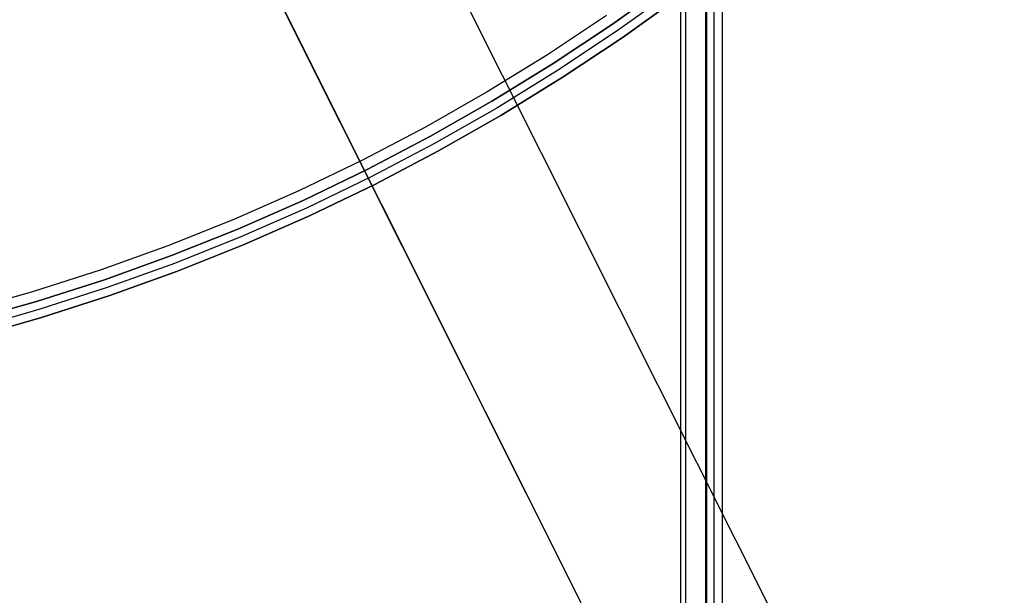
# Model space of a CAD drawing. Header units: millimetres. Extents: x 7986 to 9191, y -11326 to -10283.
# Tile 51 of 256: x 8616 to 8663, y -10774 to -10747. Entities that reach past the tile are written whole.
import ezdxf

# ---------------------------------------------------------------- set-up
doc = ezdxf.new("R2010")
doc.units = ezdxf.units.MM
doc.layers.add('BLANCO METALICO', color=7, linetype='Continuous', true_color=0xededed)
doc.layers.add('color', color=7, linetype='Continuous')
doc.layers.add('luz', color=7, linetype='Continuous')

msp = doc.modelspace()

# ---------------------------------------------------------------- linework, layer by layer
at = {"color": 7, "true_color": 0xffffff}
for p, q in [((8647.792, -11325.811, 21.456), (8647.792, -10695.811, 21.456)), ((8648.017, -10695.811, 21.43), (8648.017, -11325.811, 21.43)), ((8648.992, -11325.811, 22.205), (8648.992, -10695.811, 22.205)), ((8649.03, -11325.811, 26.815), (8649.03, -10695.811, 26.815)), ((8649.385, -11325.811, 23.91), (8649.385, -10695.811, 23.91)), ((8649.771, -10695.811, 26.444), (8649.771, -11325.811, 26.444)), ((8649.779, -11325.811, 25.615), (8649.779, -10695.811, 25.615))]:
    msp.add_line(p, q, dxfattribs=at)
at = {"layer": 'BLANCO METALICO'}
for p, q in [((8644.531, -10747.04, 143.581), (8647.301, -10745.056, 143.581)), ((8647.301, -10745.056, 141.965), (8644.531, -10747.04, 141.965)), ((8644.531, -10747.04, 142.773), (8647.301, -10745.056, 142.773)), ((8647.301, -10745.056, 140.465), (8644.531, -10747.04, 140.465)), ((8647.539, -10745.377, 143.581), (8644.758, -10747.369, 143.581)), ((8647.778, -10745.698, 143.581), (8644.985, -10747.698, 143.581)), ((8644.985, -10747.698, 141.965), (8647.778, -10745.698, 141.965)), ((8644.985, -10747.698, 140.465), (8647.778, -10745.698, 140.465)), ((8647.778, -10745.698, 142.773), (8644.985, -10747.698, 142.773)), ((8647.778, -10745.698, 141.215), (8644.985, -10747.698, 141.215)), ((8644.247, -10746.628, 139.165), (8641.424, -10748.506, 139.165)), ((8644.247, -10746.628, 139.965), (8641.424, -10748.506, 139.965)), ((8641.694, -10748.927, 143.581), (8644.531, -10747.04, 143.581)), ((8644.531, -10747.04, 141.965), (8641.694, -10748.927, 141.965)), ((8641.694, -10748.927, 142.773), (8644.531, -10747.04, 142.773)), ((8644.531, -10747.04, 140.465), (8641.694, -10748.927, 140.465)), ((8644.758, -10747.369, 143.581), (8641.909, -10749.263, 143.581)), ((8644.985, -10747.698, 143.581), (8642.125, -10749.6, 143.581)), ((8642.125, -10749.6, 141.965), (8644.985, -10747.698, 141.965)), ((8642.125, -10749.6, 140.465), (8644.985, -10747.698, 140.465)), ((8644.985, -10747.698, 142.773), (8642.125, -10749.6, 142.773)), ((8644.985, -10747.698, 141.215), (8642.125, -10749.6, 141.215)), ((8641.424, -10748.506, 139.165), (8638.538, -10750.284, 139.165)), ((8641.424, -10748.506, 139.965), (8638.538, -10750.284, 139.965)), ((8638.793, -10750.714, 143.581), (8641.694, -10748.927, 143.581)), ((8641.694, -10748.927, 141.965), (8638.793, -10750.714, 141.965)), ((8638.793, -10750.714, 142.773), (8641.694, -10748.927, 142.773)), ((8641.694, -10748.927, 140.465), (8638.793, -10750.714, 140.465)), ((8641.909, -10749.263, 143.581), (8638.997, -10751.058, 143.581)), ((8642.125, -10749.6, 143.581), (8639.201, -10751.403, 143.581)), ((8639.201, -10751.403, 141.965), (8642.125, -10749.6, 141.965)), ((8639.201, -10751.403, 140.465), (8642.125, -10749.6, 140.465)), ((8642.125, -10749.6, 142.773), (8639.201, -10751.403, 142.773)), ((8642.125, -10749.6, 141.215), (8639.201, -10751.403, 141.215)), ((8638.538, -10750.284, 139.165), (8635.593, -10751.962, 139.165)), ((8638.538, -10750.284, 139.965), (8635.593, -10751.962, 139.965)), ((8635.833, -10752.401, 143.581), (8638.793, -10750.714, 143.581)), ((8638.793, -10750.714, 141.965), (8635.833, -10752.401, 141.965)), ((8635.833, -10752.401, 142.773), (8638.793, -10750.714, 142.773)), ((8638.793, -10750.714, 140.465), (8635.833, -10752.401, 140.465)), ((8638.997, -10751.058, 143.581), (8636.025, -10752.752, 143.581)), ((8639.201, -10751.403, 143.581), (8636.216, -10753.103, 143.581)), ((8636.216, -10753.103, 141.965), (8639.201, -10751.403, 141.965)), ((8636.216, -10753.103, 140.465), (8639.201, -10751.403, 140.465)), ((8639.201, -10751.403, 142.773), (8636.216, -10753.103, 142.773)), ((8639.201, -10751.403, 141.215), (8636.216, -10753.103, 141.215)), ((8635.593, -10751.962, 139.165), (8632.591, -10753.538, 139.165)), ((8635.593, -10751.962, 139.965), (8632.591, -10753.538, 139.965)), ((8632.816, -10753.984, 143.581), (8635.833, -10752.401, 143.581)), ((8635.833, -10752.401, 141.965), (8632.816, -10753.984, 141.965)), ((8632.816, -10753.984, 142.773), (8635.833, -10752.401, 142.773)), ((8635.833, -10752.401, 140.465), (8632.816, -10753.984, 140.465)), ((8636.025, -10752.752, 143.581), (8632.995, -10754.342, 143.581)), ((8632.591, -10753.538, 139.165), (8629.537, -10755.009, 139.165)), ((8632.591, -10753.538, 139.965), (8629.537, -10755.009, 139.965)), ((8636.216, -10753.103, 143.581), (8633.175, -10754.699, 143.581)), ((8633.175, -10754.699, 141.965), (8636.216, -10753.103, 141.965)), ((8633.175, -10754.699, 140.465), (8636.216, -10753.103, 140.465)), ((8636.216, -10753.103, 142.773), (8633.175, -10754.699, 142.773)), ((8636.216, -10753.103, 141.215), (8633.175, -10754.699, 141.215)), ((8629.746, -10755.463, 143.581), (8632.816, -10753.984, 143.581)), ((8632.816, -10753.984, 141.965), (8629.746, -10755.463, 141.965)), ((8629.746, -10755.463, 142.773), (8632.816, -10753.984, 142.773)), ((8632.816, -10753.984, 140.465), (8629.746, -10755.463, 140.465)), ((8632.995, -10754.342, 143.581), (8629.913, -10755.826, 143.581)), ((8633.175, -10754.699, 143.581), (8630.08, -10756.189, 143.581)), ((8630.08, -10756.189, 141.965), (8633.175, -10754.699, 141.965)), ((8630.08, -10756.189, 140.465), (8633.175, -10754.699, 140.465)), ((8633.175, -10754.699, 142.773), (8630.08, -10756.189, 142.773)), ((8633.175, -10754.699, 141.215), (8630.08, -10756.189, 141.215)), ((8629.537, -10755.009, 139.165), (8626.433, -10756.373, 139.165)), ((8629.537, -10755.009, 139.965), (8626.433, -10756.373, 139.965)), ((8626.627, -10756.834, 143.581), (8629.746, -10755.463, 143.581)), ((8629.746, -10755.463, 141.965), (8626.627, -10756.834, 141.965)), ((8626.627, -10756.834, 142.773), (8629.746, -10755.463, 142.773)), ((8629.746, -10755.463, 140.465), (8626.627, -10756.834, 140.465)), ((8629.913, -10755.826, 143.581), (8626.781, -10757.203, 143.581)), ((8626.433, -10756.373, 139.165), (8623.285, -10757.63, 139.165)), ((8626.433, -10756.373, 139.965), (8623.285, -10757.63, 139.965)), ((8630.08, -10756.189, 143.581), (8626.936, -10757.572, 143.581)), ((8626.936, -10757.572, 141.965), (8630.08, -10756.189, 141.965)), ((8626.936, -10757.572, 140.465), (8630.08, -10756.189, 140.465)), ((8630.08, -10756.189, 142.773), (8626.936, -10757.572, 142.773)), ((8630.08, -10756.189, 141.215), (8626.936, -10757.572, 141.215)), ((8623.462, -10758.097, 143.581), (8626.627, -10756.834, 143.581)), ((8626.627, -10756.834, 141.965), (8623.462, -10758.097, 141.965)), ((8623.462, -10758.097, 142.773), (8626.627, -10756.834, 142.773)), ((8626.627, -10756.834, 140.465), (8623.462, -10758.097, 140.465)), ((8626.781, -10757.203, 143.581), (8623.604, -10758.471, 143.581)), ((8623.285, -10757.63, 139.165), (8620.095, -10758.777, 139.165)), ((8623.285, -10757.63, 139.965), (8620.095, -10758.777, 139.965)), ((8626.936, -10757.572, 143.581), (8623.746, -10758.845, 143.581)), ((8623.746, -10758.845, 141.965), (8626.936, -10757.572, 141.965)), ((8623.746, -10758.845, 140.465), (8626.936, -10757.572, 140.465)), ((8626.936, -10757.572, 142.773), (8623.746, -10758.845, 142.773)), ((8626.936, -10757.572, 141.215), (8623.746, -10758.845, 141.215)), ((8620.256, -10759.25, 143.581), (8623.462, -10758.097, 143.581)), ((8623.462, -10758.097, 141.965), (8620.256, -10759.25, 141.965)), ((8620.256, -10759.25, 142.773), (8623.462, -10758.097, 142.773)), ((8623.462, -10758.097, 140.465), (8620.256, -10759.25, 140.465)), ((8623.604, -10758.471, 143.581), (8620.385, -10759.629, 143.581)), ((8620.095, -10758.777, 139.165), (8616.867, -10759.813, 139.165)), ((8620.095, -10758.777, 139.965), (8616.867, -10759.813, 139.965)), ((8623.746, -10758.845, 143.581), (8620.514, -10760.008, 143.581)), ((8620.514, -10760.008, 141.965), (8623.746, -10758.845, 141.965)), ((8620.514, -10760.008, 140.465), (8623.746, -10758.845, 140.465)), ((8623.746, -10758.845, 142.773), (8620.514, -10760.008, 142.773)), ((8623.746, -10758.845, 141.215), (8620.514, -10760.008, 141.215)), ((8617.012, -10760.292, 143.581), (8620.256, -10759.25, 143.581)), ((8620.256, -10759.25, 141.965), (8617.012, -10760.292, 141.965)), ((8617.012, -10760.292, 142.773), (8620.256, -10759.25, 142.773)), ((8620.256, -10759.25, 140.465), (8617.012, -10760.292, 140.465)), ((8620.385, -10759.629, 143.581), (8617.128, -10760.675, 143.581)), ((8616.867, -10759.813, 139.165), (8613.606, -10760.738, 139.165)), ((8616.867, -10759.813, 139.965), (8613.606, -10760.738, 139.965)), ((8620.514, -10760.008, 143.581), (8617.243, -10761.058, 143.581)), ((8617.243, -10761.058, 141.965), (8620.514, -10760.008, 141.965)), ((8617.243, -10761.058, 140.465), (8620.514, -10760.008, 140.465)), ((8620.514, -10760.008, 142.773), (8617.243, -10761.058, 142.773)), ((8620.514, -10760.008, 141.215), (8617.243, -10761.058, 141.215)), ((8613.734, -10761.221, 143.581), (8617.012, -10760.292, 143.581)), ((8617.012, -10760.292, 141.965), (8613.734, -10761.221, 141.965)), ((8613.734, -10761.221, 142.773), (8617.012, -10760.292, 142.773)), ((8617.012, -10760.292, 140.465), (8613.734, -10761.221, 140.465)), ((8617.128, -10760.675, 143.581), (8613.836, -10761.608, 143.581)), ((8617.243, -10761.058, 143.581), (8613.939, -10761.995, 143.581)), ((8613.939, -10761.995, 141.965), (8617.243, -10761.058, 141.965)), ((8613.939, -10761.995, 140.465), (8617.243, -10761.058, 140.465)), ((8617.243, -10761.058, 142.773), (8613.939, -10761.995, 142.773)), ((8617.243, -10761.058, 141.215), (8613.939, -10761.995, 141.215))]:
    msp.add_line(p, q, dxfattribs=at)
at = {"layer": 'color', "color": 254, "true_color": 0xcad1ee}
for p, q in [((8615.835, -10720.428, 0.259), (8654.774, -10798.125, -36.784)), ((8622.066, -10732.862, -3.495), (8656.742, -10802.051, -36.481))]:
    msp.add_line(p, q, dxfattribs=at)
at = {"layer": 'luz', "color": 254, "true_color": 0xcad1ee}
for p, q in [((8527.776, -10527.27, -56.991), (8663.249, -10797.278, -56.991)), ((8527.776, -10527.27, -58.491), (8663.249, -10797.278, -58.491))]:
    msp.add_line(p, q, dxfattribs=at)

doc.saveas('drawing.dxf')
